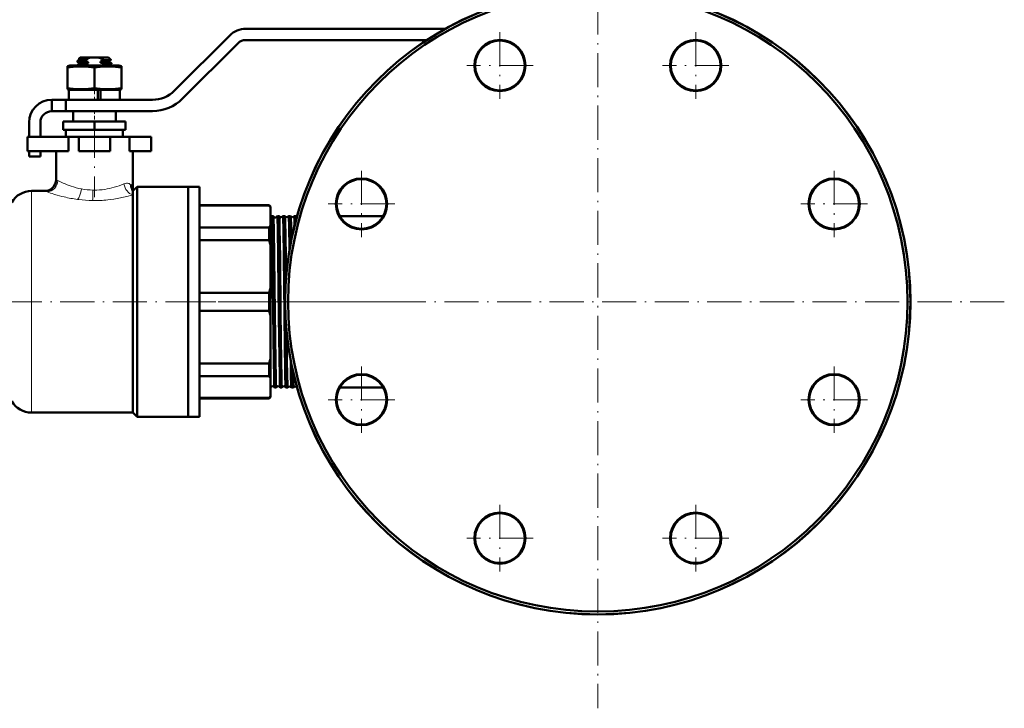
# Model space of a CAD drawing. Extents: x -2073 to 2460, y -1948 to 865.
# Tile 12 of 83: x -1315 to -968, y -559 to -317. Entities that reach past the tile are written whole.
import ezdxf

# ---------------------------------------------------------------- set-up
doc = ezdxf.new("R2010")
doc.units = 0
doc.linetypes.add('DASHDOT', pattern=[18.5, 12, -3, 0.5, -3])

msp = doc.modelspace()

# ---------------------------------------------------------------- linework, layer by layer
at = {"color": 7, "linetype": 'DASHDOT', "lineweight": 18}
for p, q in [((-1111.11, -273.08), (-1111.11, -559.17)), ((-1145.55, -321.27), (-1145.55, -344.67)), ((-1076.67, -321.27), (-1076.67, -344.67)), ((-1133.85, -332.97), (-1157.25, -332.97)), ((-1064.97, -332.97), (-1088.37, -332.97)), ((-1288.26, -353.47), (-1288.26, -379.27)), ((-1194.26, -369.98), (-1194.26, -393.38)), ((-1027.96, -369.98), (-1027.96, -393.38)), ((-1182.56, -381.68), (-1205.96, -381.68)), ((-1016.26, -381.68), (-1039.66, -381.68)), ((-1214.26, -416.12), (-1358.26, -416.12)), ((-968.07, -416.12), (-1254.15, -416.12)), ((-1183.5, -416.12), (-1221.07, -416.12)), ((-1194.26, -438.86), (-1194.26, -462.26)), ((-1027.96, -438.86), (-1027.96, -462.26)), ((-1182.56, -450.56), (-1205.96, -450.56)), ((-1016.26, -450.56), (-1039.66, -450.56)), ((-1145.55, -487.57), (-1145.55, -510.97)), ((-1076.67, -487.57), (-1076.67, -510.97)), ((-1133.85, -499.27), (-1157.25, -499.27)), ((-1064.97, -499.27), (-1088.37, -499.27))]:
    msp.add_line(p, q, dxfattribs=at)
at = {"color": 7, "lineweight": 50}
for p, q in [((-1164.7, -320.02), (-1234.95, -320.02)), ((-1240.6, -322.37), (-1260.04, -341.8)), ((-1257.21, -344.63), (-1237.77, -325.19)), ((-1234.95, -324.02), (-1171.32, -324.02)), ((-1294.26, -331.62), (-1294.26, -331.36)), ((-1294.25, -331.34), (-1293.54, -330.93)), ((-1294.25, -332.84), (-1293.54, -332.44)), ((-1293.56, -332.04), (-1294.24, -331.64)), ((-1293.26, -330.12), (-1293.62, -330.49)), ((-1293.56, -330.54), (-1293.62, -330.5)), ((-1293.56, -330.53), (-1293.56, -330.95)), ((-1293.56, -332.03), (-1293.56, -332.45)), ((-1289.47, -330.12), (-1293.26, -330.12)), ((-1290.4, -330.42), (-1293.05, -330.42)), ((-1291.79, -331.13), (-1291.79, -331.4)), ((-1290.4, -330.42), (-1290.4, -330.68)), ((-1290.4, -331.75), (-1290.4, -332.18)), ((-1289.47, -330.12), (-1287.04, -330.12)), ((-1283.26, -330.12), (-1287.04, -330.12)), ((-1286.12, -330.48), (-1286.12, -330.42)), ((-1285.11, -330.42), (-1286.12, -330.42)), ((-1285.11, -330.42), (-1286.12, -330.48)), ((-1286.12, -330.48), (-1285.87, -330.53)), ((-1286.12, -331.98), (-1286.12, -331.55)), ((-1284.73, -332.6), (-1284.73, -332.33)), ((-1283.26, -330.12), (-1282.42, -330.96)), ((-1282.98, -331.3), (-1282.42, -330.98)), ((-1282.98, -332.8), (-1282.27, -332.39)), ((-1282.96, -331.29), (-1282.96, -331.7)), ((-1282.27, -332.09), (-1282.96, -331.69)), ((-1282.26, -332.37), (-1282.26, -332.11)), ((-1296.86, -333.02), (-1297.76, -333.26)), ((-1297.76, -333.66), (-1297.76, -333.26)), ((-1297.76, -333.66), (-1297.76, -340.89)), ((-1288.26, -333.02), (-1296.86, -333.02)), ((-1294.26, -333.02), (-1294.26, -332.86)), ((-1291.79, -332.63), (-1291.79, -332.9)), ((-1279.66, -333.02), (-1288.26, -333.02)), ((-1288.26, -333.66), (-1288.26, -340.89)), ((-1282.96, -332.79), (-1282.96, -333.02)), ((-1278.76, -333.26), (-1279.66, -333.02)), ((-1278.76, -333.26), (-1278.76, -333.66)), ((-1278.76, -333.66), (-1278.76, -340.89)), ((-1297.76, -340.89), (-1297.76, -341.28)), ((-1297.76, -341.28), (-1296.86, -341.52)), ((-1288.26, -341.52), (-1297.26, -341.52)), ((-1297.26, -341.52), (-1297.26, -345.02)), ((-1287.06, -341.52), (-1288.26, -341.52)), ((-1287.06, -341.52), (-1287.06, -345.02)), ((-1286.06, -341.52), (-1287.06, -341.52)), ((-1286.06, -342.04), (-1286.12, -342.05)), ((-1286.12, -342.48), (-1286.12, -342.05)), ((-1286.12, -342.05), (-1286.06, -342.05)), ((-1286.12, -342.48), (-1286.06, -342.49)), ((-1286.06, -342.48), (-1286.12, -342.48)), ((-1279.26, -341.52), (-1286.06, -341.52)), ((-1286.06, -345.02), (-1286.06, -341.52)), ((-1279.66, -341.52), (-1278.76, -341.28)), ((-1279.26, -341.52), (-1279.26, -345.02)), ((-1278.76, -341.28), (-1278.76, -340.89)), ((-1303.26, -345.02), (-1298.26, -345.02)), ((-1303.26, -349.02), (-1303.26, -345.02)), ((-1267.82, -345.02), (-1298.26, -345.02)), ((-1298.26, -349.02), (-1298.26, -345.02)), ((-1286.06, -343.54), (-1286.12, -343.55)), ((-1286.12, -343.98), (-1286.12, -343.55)), ((-1286.12, -343.55), (-1286.06, -343.55)), ((-1286.12, -343.98), (-1286.06, -343.99)), ((-1286.06, -343.98), (-1286.12, -343.98)), ((-1303.26, -349.02), (-1298.26, -349.02)), ((-1298.26, -349.02), (-1267.82, -349.02)), ((-1295.76, -349.02), (-1295.76, -352.62)), ((-1293.98, -349.02), (-1288.26, -349.02)), ((-1288.26, -349.02), (-1282.54, -349.02)), ((-1280.76, -349.02), (-1280.76, -352.62)), ((-1311.26, -353.02), (-1311.26, -358.12)), ((-1307.26, -358.12), (-1307.26, -353.02)), ((-1288.26, -352.62), (-1299.26, -352.62)), ((-1299.26, -355.62), (-1299.26, -352.62)), ((-1277.26, -352.62), (-1288.26, -352.62)), ((-1288.26, -355.62), (-1288.26, -352.62)), ((-1277.26, -355.62), (-1277.26, -352.62)), ((-1288.26, -355.62), (-1299.26, -355.62)), ((-1298.26, -355.62), (-1298.26, -358.12)), ((-1277.26, -355.62), (-1288.26, -355.62)), ((-1278.26, -358.12), (-1278.26, -355.62)), ((-1311.76, -358.12), (-1297.33, -358.12)), ((-1311.76, -363.12), (-1311.76, -358.12)), ((-1293.76, -358.12), (-1297.33, -358.12)), ((-1297.33, -363.12), (-1297.33, -358.12)), ((-1293.76, -358.12), (-1282.76, -358.12)), ((-1293.76, -363.12), (-1293.76, -358.12)), ((-1275.93, -358.12), (-1282.76, -358.12)), ((-1282.76, -363.12), (-1282.76, -358.12)), ((-1275.93, -363.12), (-1275.93, -358.12)), ((-1275.93, -358.12), (-1268.26, -358.12)), ((-1268.26, -363.12), (-1268.26, -358.12)), ((-1311.76, -363.12), (-1297.33, -363.12)), ((-1311.26, -363.12), (-1311.26, -365.02)), ((-1307.26, -365.02), (-1307.26, -363.12)), ((-1301.76, -363.12), (-1301.76, -373.12)), ((-1293.76, -363.12), (-1282.76, -363.12)), ((-1275.93, -363.12), (-1268.26, -363.12)), ((-1274.76, -363.12), (-1274.76, -377.12)), ((-1311.26, -365.02), (-1307.26, -365.02)), ((-1305.76, -377.12), (-1310.4, -377.12)), ((-1273.26, -375.62), (-1274.76, -377.12)), ((-1274.76, -377.12), (-1274.76, -377.5)), ((-1274.76, -377.5), (-1274.76, -378.45)), ((-1255.26, -375.62), (-1273.26, -375.62)), ((-1273.26, -375.62), (-1273.26, -416.12)), ((-1255.26, -416.12), (-1255.26, -375.62)), ((-1251.26, -375.62), (-1255.26, -375.62)), ((-1255.26, -375.62), (-1255.26, -416.12)), ((-1251.26, -375.62), (-1251.26, -416.12)), ((-1274.76, -378.45), (-1274.76, -455.12)), ((-1251.26, -382.12), (-1226.76, -382.12)), ((-1226.76, -382.28), (-1251.26, -382.28)), ((-1226.76, -382.12), (-1226.76, -382.28)), ((-1226.26, -382.62), (-1226.76, -382.12)), ((-1226.26, -382.99), (-1226.26, -382.62)), ((-1226.26, -389.21), (-1226.26, -382.99)), ((-1225.27, -385.97), (-1225.87, -385.97)), ((-1223.26, -385.97), (-1223.88, -385.97)), ((-1221.24, -385.97), (-1221.9, -385.97)), ((-1219.22, -385.97), (-1219.92, -385.97)), ((-1219.22, -385.98), (-1219.22, -385.97)), ((-1217.94, -385.97), (-1217.94, -385.98)), ((-1217.2, -385.97), (-1217.94, -385.97)), ((-1217.19, -385.98), (-1217.2, -385.97)), ((-1186.63, -385.97), (-1201.88, -385.97)), ((-1251.26, -389.92), (-1226.76, -389.92)), ((-1226.76, -389.92), (-1226.76, -394.46)), ((-1226.26, -396.18), (-1226.26, -389.21)), ((-1226.76, -394.46), (-1251.26, -394.46)), ((-1226.26, -411.19), (-1226.26, -396.18)), ((-1226.26, -416.12), (-1226.26, -411.19)), ((-1251.26, -412.91), (-1226.76, -412.91)), ((-1226.76, -412.91), (-1226.76, -416.12)), ((-1273.26, -416.12), (-1273.26, -456.62)), ((-1255.26, -456.62), (-1255.26, -416.12)), ((-1255.26, -416.12), (-1255.26, -456.62)), ((-1251.26, -416.12), (-1251.26, -456.62)), ((-1226.76, -416.12), (-1226.76, -419.33)), ((-1226.26, -421.05), (-1226.26, -416.12)), ((-1226.76, -419.33), (-1251.26, -419.33)), ((-1226.26, -436.07), (-1226.26, -421.05)), ((-1226.26, -443.04), (-1226.26, -436.07)), ((-1251.26, -437.79), (-1226.76, -437.79)), ((-1226.76, -437.79), (-1226.76, -442.33)), ((-1226.76, -442.33), (-1251.26, -442.33)), ((-1226.26, -449.26), (-1226.26, -443.04)), ((-1224.27, -446.27), (-1224.88, -446.27)), ((-1222.25, -446.27), (-1222.89, -446.27)), ((-1220.23, -446.27), (-1220.91, -446.27)), ((-1220.23, -446.27), (-1220.23, -446.27)), ((-1218.93, -446.27), (-1218.93, -446.27)), ((-1218.21, -446.27), (-1218.93, -446.27)), ((-1218.2, -446.27), (-1218.21, -446.27)), ((-1216.95, -446.27), (-1216.95, -446.27)), ((-1216.93, -446.27), (-1216.95, -446.27)), ((-1186.63, -446.27), (-1201.88, -446.27)), ((-1251.26, -449.97), (-1226.76, -449.97)), ((-1251.26, -450.12), (-1226.76, -450.12)), ((-1226.26, -449.62), (-1226.76, -450.12)), ((-1226.76, -449.97), (-1226.76, -450.12)), ((-1226.26, -449.62), (-1226.26, -449.26)), ((-1310.4, -455.12), (-1274.76, -455.12)), ((-1274.76, -455.12), (-1273.26, -456.62)), ((-1273.26, -456.62), (-1255.26, -456.62)), ((-1251.26, -456.62), (-1255.26, -456.62))]:
    msp.add_line(p, q, dxfattribs=at)
at = {"color": 7, "linetype": 'DASHDOT', "lineweight": 18, "ltscale": 0.019064}
msp.add_line((-1288.26, -332.96), (-1288.26, -333.72), dxfattribs=at)
at = {"color": 7, "linetype": 'DASHDOT', "lineweight": 18, "ltscale": 0.124063}
msp.add_line((-1288.26, -345.44), (-1288.26, -340.47), dxfattribs=at)
at = {"color": 7, "linetype": 'DASHDOT', "lineweight": 18, "ltscale": 0.108015}
msp.add_line((-1288.26, -348.66), (-1288.26, -352.98), dxfattribs=at)
at = {"color": 7, "lineweight": 18}
for p, q in [((-1310.4, -416.12), (-1310.4, -377.12)), ((-1304.92, -377.43), (-1305.76, -377.12)), ((-1304.83, -377.46), (-1304.92, -377.43)), ((-1299.28, -374.33), (-1299.26, -374.33)), ((-1292.85, -376.4), (-1292.83, -376.4)), ((-1284.63, -376.56), (-1284.6, -376.56)), ((-1275.51, -374.91), (-1275.48, -374.94)), ((-1302.25, -378.31), (-1302.54, -378.22)), ((-1293.76, -380.15), (-1294.19, -380.1)), ((-1283.47, -380.24), (-1283.55, -380.24)), ((-1310.4, -455.12), (-1310.4, -416.12))]:
    msp.add_line(p, q, dxfattribs=at)
at = {"color": 7, "linetype": 'DASHDOT', "lineweight": 18, "ltscale": 0.0436}
msp.add_line((-1224.28, -416.12), (-1226.03, -416.12), dxfattribs=at)
at = {"color": 7, "linetype": 'DASHDOT', "lineweight": 18, "ltscale": 0.044443}
msp.add_line((-1222.26, -416.12), (-1224.04, -416.12), dxfattribs=at)
at = {"color": 7, "linetype": 'DASHDOT', "lineweight": 18, "ltscale": 0.045422}
msp.add_line((-1220.24, -416.12), (-1222.06, -416.12), dxfattribs=at)
at = {"color": 7, "linetype": 'DASHDOT', "lineweight": 18, "ltscale": 0.046545}
msp.add_line((-1218.22, -416.12), (-1220.08, -416.12), dxfattribs=at)
at = {"color": 7, "lineweight": 50}
for points in [[(-1291.79, -331.4), (-1293.5, -331.5), (-1294.03, -331.56), (-1294.23, -331.6), (-1294.25, -331.61), (-1294.26, -331.62), (-1294.26, -331.62)], [(-1294.25, -331.34), (-1294.21, -331.33), (-1294.08, -331.3), (-1293.24, -331.22), (-1291.79, -331.13)], [(-1293.05, -330.42), (-1293.54, -330.46), (-1293.61, -330.48), (-1293.62, -330.48), (-1293.62, -330.49)], [(-1293.56, -332.03), (-1293.56, -332.02), (-1293.55, -332.01), (-1293.53, -332), (-1293.32, -331.96), (-1292.83, -331.91), (-1290.4, -331.75)], [(-1293.55, -330.53), (-1293.55, -330.53), (-1293.55, -330.52), (-1293.54, -330.51), (-1293.5, -330.49), (-1293.05, -330.42)], [(-1290.4, -330.68), (-1292.21, -330.78), (-1292.89, -330.83), (-1293.43, -330.9), (-1293.52, -330.92), (-1293.54, -330.94)], [(-1290.4, -332.18), (-1292.56, -332.3), (-1293.15, -332.36), (-1293.48, -332.41), (-1293.54, -332.44)], [(-1286.12, -331.55), (-1284.32, -331.46), (-1283.33, -331.37), (-1283.05, -331.33), (-1282.98, -331.3)], [(-1282.96, -331.7), (-1282.96, -331.7), (-1282.96, -331.71), (-1282.97, -331.71), (-1282.99, -331.72), (-1283.2, -331.77), (-1283.6, -331.81), (-1284.84, -331.9), (-1286.12, -331.98)], [(-1282.42, -330.98), (-1282.45, -330.98), (-1282.56, -331), (-1283.36, -331.05), (-1284.75, -331.11)], [(-1284.73, -332.33), (-1283.01, -332.22), (-1282.48, -332.17), (-1282.28, -332.13), (-1282.27, -332.12), (-1282.26, -332.11), (-1282.26, -332.11), (-1282.26, -332.11)], [(-1282.27, -332.39), (-1282.31, -332.41), (-1282.44, -332.44), (-1283.28, -332.52), (-1284.73, -332.6)], [(-1288.26, -333.66), (-1290.33, -333.4), (-1292.14, -333.28), (-1293.88, -333.28), (-1295.69, -333.4), (-1297.76, -333.66)], [(-1294.25, -332.84), (-1294.21, -332.83), (-1294.08, -332.8), (-1293.24, -332.72), (-1291.79, -332.63)], [(-1291.79, -332.9), (-1293.22, -332.98), (-1293.75, -333.02)], [(-1278.76, -333.66), (-1280.83, -333.4), (-1282.64, -333.28), (-1284.38, -333.28), (-1286.19, -333.4), (-1288.26, -333.66)], [(-1285.5, -333.02), (-1283.81, -332.91), (-1283.14, -332.84), (-1283.01, -332.81), (-1282.98, -332.8)], [(-1288.26, -340.89), (-1290.33, -341.15), (-1292.14, -341.27), (-1293.88, -341.27), (-1295.69, -341.15), (-1297.76, -340.89)], [(-1278.76, -340.89), (-1280.83, -341.15), (-1282.64, -341.27), (-1284.38, -341.27), (-1286.19, -341.15), (-1288.26, -340.89)], [(-1275.48, -374.94), (-1275.19, -375.33), (-1274.97, -375.78), (-1274.83, -376.29), (-1274.78, -376.7), (-1274.76, -377.12)], [(-1225.03, -442.58), (-1225.13, -437.16), (-1225.33, -419.94), (-1225.55, -400.56), (-1225.7, -390.26), (-1225.78, -387.14), (-1225.84, -386.11), (-1225.86, -385.99), (-1225.86, -385.98), (-1225.87, -385.97), (-1225.87, -385.97), (-1225.87, -385.97)], [(-1224.43, -442.58), (-1224.52, -437.18), (-1224.73, -419.98), (-1224.94, -400.56), (-1225.1, -390.23), (-1225.18, -387.14), (-1225.24, -386.16), (-1225.26, -386.02), (-1225.27, -385.98)], [(-1223.05, -442.58), (-1223.17, -435.61), (-1223.33, -421.61), (-1223.56, -400.67), (-1223.71, -390.17), (-1223.8, -387.1), (-1223.85, -386.13), (-1223.87, -386), (-1223.88, -385.98), (-1223.88, -385.98), (-1223.88, -385.97), (-1223.88, -385.97)], [(-1222.41, -442.58), (-1222.51, -437.19), (-1222.71, -419.96), (-1222.93, -400.6), (-1223.09, -390.21), (-1223.17, -387.13), (-1223.22, -386.15), (-1223.24, -386.01), (-1223.25, -385.98)], [(-1221.07, -442.58), (-1221.12, -439.59), (-1221.23, -431.93), (-1221.47, -409.86), (-1221.57, -400.59), (-1221.73, -390.25), (-1221.81, -387.14), (-1221.87, -386.1), (-1221.89, -385.99), (-1221.89, -385.98), (-1221.9, -385.97), (-1221.9, -385.97), (-1221.9, -385.97)], [(-1220.83, -407.79), (-1221.02, -393.05), (-1221.14, -387.58), (-1221.19, -386.38), (-1221.23, -386), (-1221.23, -385.98)], [(-1219.63, -397.92), (-1219.77, -389.03), (-1219.84, -386.77), (-1219.88, -386.18), (-1219.9, -386), (-1219.91, -385.98), (-1219.91, -385.98), (-1219.92, -385.97), (-1219.92, -385.97)], [(-1218.97, -394.39), (-1219.07, -389.16), (-1219.15, -386.66), (-1219.19, -386.09), (-1219.21, -386), (-1219.22, -385.98)], [(-1217.79, -389.17), (-1217.88, -386.49), (-1217.92, -386.03), (-1217.93, -385.99), (-1217.93, -385.98), (-1217.93, -385.98), (-1217.93, -385.97), (-1217.94, -385.97)], [(-1217.13, -386.68), (-1217.17, -386.08), (-1217.19, -386), (-1217.19, -385.98)], [(-1220.39, -442.58), (-1220.5, -436), (-1220.62, -426.83)], [(-1224.89, -446.26), (-1224.9, -446.17), (-1224.94, -445.74), (-1224.97, -444.98), (-1225.03, -442.58)], [(-1224.27, -446.27), (-1224.27, -446.27), (-1224.27, -446.27), (-1224.27, -446.27), (-1224.28, -446.25), (-1224.3, -446.08), (-1224.37, -444.59), (-1224.43, -442.58)], [(-1222.9, -446.26), (-1222.9, -446.25), (-1222.92, -446.18), (-1222.95, -445.75), (-1222.98, -445), (-1223.05, -442.58)], [(-1222.25, -446.27), (-1222.25, -446.27), (-1222.25, -446.27), (-1222.26, -446.27), (-1222.26, -446.25), (-1222.29, -446.08), (-1222.36, -444.59), (-1222.41, -442.58)], [(-1220.91, -446.27), (-1220.92, -446.25), (-1220.93, -446.19), (-1220.97, -445.77), (-1221, -445.01), (-1221.07, -442.58)], [(-1220.23, -446.27), (-1220.23, -446.27), (-1220.24, -446.27), (-1220.24, -446.27), (-1220.24, -446.25), (-1220.27, -446.08), (-1220.34, -444.59), (-1220.39, -442.58)], [(-1218.93, -446.27), (-1218.94, -446.25), (-1218.95, -446.19), (-1218.98, -445.78), (-1219.02, -445.02), (-1219.08, -442.58)], [(-1218.21, -446.27), (-1218.21, -446.27), (-1218.21, -446.27), (-1218.22, -446.27), (-1218.22, -446.25), (-1218.25, -446.04), (-1218.33, -444.25), (-1218.37, -442.58)], [(-1216.95, -446.27), (-1216.96, -446.26), (-1216.96, -446.24), (-1216.98, -446.09)]]:
    msp.add_lwpolyline(points, dxfattribs=at)
at = {"color": 7, "lineweight": 18}
for points in [[(-1277.84, -374.59), (-1277.39, -374.44), (-1276.96, -374.37), (-1276.56, -374.39), (-1276.29, -374.45), (-1276.03, -374.54), (-1275.75, -374.7), (-1275.51, -374.91)], [(-1274.76, -378.45), (-1276.32, -378.89), (-1278.03, -379.31), (-1279.71, -379.67), (-1281.47, -379.97), (-1283.47, -380.24)]]:
    msp.add_lwpolyline(points, dxfattribs=at)
at = {"color": 7, "lineweight": 50}
for centre, radius in [((-1111.11, -416.12), 110.03), ((-1111.11, -416.12), 110), ((-1111.11, -416.12), 109), ((-1145.55, -332.97), 9), ((-1145.55, -332.97), 8.75), ((-1076.67, -332.97), 9), ((-1076.67, -332.97), 8.75), ((-1194.26, -381.68), 9), ((-1194.26, -381.68), 8.75), ((-1027.96, -381.68), 9), ((-1027.96, -381.68), 8.75), ((-1194.26, -450.56), 9), ((-1194.26, -450.56), 8.75), ((-1027.96, -450.56), 9), ((-1027.96, -450.56), 8.75), ((-1145.55, -499.27), 9), ((-1145.55, -499.27), 8.75), ((-1076.67, -499.27), 9), ((-1076.67, -499.27), 8.75)]:
    msp.add_circle(centre, radius, dxfattribs=at)
for centre, radius, start, end in [((-1234.95, -328.02), 8, 90, 135), ((-1234.95, -328.02), 4, 90, 135), ((-1294.24, -331.36), 0.0203, 109.9063, 167.2623), ((-1294.23, -331.62), 0.0248, 192.3602, 250.3641), ((-1293.62, -330.49), 0.00746, 137.0131, 258.8467), ((-1285.78, -347.13), 17.08, 105.6584, 110.5823), ((-1287.77, -318.48), 13.53, 252.6988, 258.7974), ((-1285.78, -348.63), 17.08, 105.6584, 110.5823), ((-1287.87, -336.61), 6.68, 103.8972, 112.2168), ((-1288.65, -336.61), 6.68, 67.7832, 76.1028), ((-1290.4, -316.03), 16.1, 285.4046, 290.5381), ((-1288.57, -344.67), 12.93, 72.6833, 79.0623), ((-1290.5, -317.21), 16.43, 285.8665, 290.5815), ((-1294.29, -266.91), 64.18, 277.5336, 278.223), ((-1290.38, -340.6), 11.03, 59.3221, 65.8829), ((-1282.42, -330.97), 0.00656, 271.1593, 39.6335), ((-1282.28, -332.11), 0.0203, 12.7377, 70.0937), ((-1282.28, -332.37), 0.0248, 289.6359, 347.6398), ((-1294.24, -332.86), 0.0203, 109.9063, 167.2623), ((-1287.15, -317.79), 15.81, 252.9195, 254.5489), ((-1076.67, -332.97), 8.75, 179.993, 185.625), ((-1267.82, -334.02), 11, 270, 315), ((-1303.26, -353.02), 8, 90, 180), ((-1267.82, -334.02), 15, 270, 315), ((-1303.26, -353.02), 4, 90, 180), ((-1305.76, -373.12), 4, 270, 360), ((-1310.4, -385.12), 8, 90, 150), ((-1234.45, -388.2), 9.71, 32.4772, 37.6198), ((-1226.57, -385.74), 0.735, 295.1987, 340.2383), ((-1225.86, -385.99), 0.0179, 119.249, 174.5097), ((-1225.28, -385.99), 0.0138, 9.0517, 66.2202), ((-1224.58, -385.7), 0.743, 202.6128, 277.4365), ((-1224.58, -385.7), 0.741, 277.182, 337.4568), ((-1223.88, -385.99), 0.0135, 114.0766, 171.0228), ((-1223.26, -385.98), 0.0111, 12.714, 70.4662), ((-1222.58, -385.66), 0.744, 205.3957, 277.4047), ((-1222.58, -385.66), 0.742, 277.2119, 334.6773), ((-1221.9, -385.98), 0.0108, 109.6891, 167.1976), ((-1221.24, -385.98), 0.00911, 17.0492, 74.5309), ((-1220.58, -385.63), 0.744, 208.2695, 277.3846), ((-1220.58, -385.63), 0.743, 277.2322, 331.7869), ((-1219.91, -385.98), 0.00891, 106.1125, 163.0129), ((-1218.58, -385.59), 0.745, 211.272, 277.3683), ((-1218.58, -385.59), 0.743, 277.2458, 328.7874), ((-1216.58, -385.56), 0.741, 214.3111, 236.6498), ((-1234.45, -383.99), 9.71, 322.3802, 327.5228), ((-1260.17, -405.1), 35.06, 14.7323, 17.6624), ((-1260.17, -402.28), 35.06, 342.3376, 345.2677), ((-1260.17, -429.97), 35.06, 14.7323, 17.6624), ((-1260.17, -427.15), 35.06, 342.3376, 345.2677), ((-398.74, -425.71), 820.52, 180.77422, 181.17853), ((-1234.45, -448.25), 9.71, 32.4772, 37.6198), ((-706.09, -431.33), 512.41, 181.0232, 181.2587), ((-1225.58, -446.53), 0.743, 88.8673, 156.1532), ((-1225.58, -446.53), 0.742, 21.2428, 89.119), ((-1224.87, -446.26), 0.0155, 187.1199, 243.4704), ((-1224.27, -446.26), 0.0123, 291.5728, 349.086), ((-1223.58, -446.57), 0.742, 88.8614, 156.0408), ((-1223.58, -446.57), 0.742, 23.9478, 89.0908), ((-1222.89, -446.26), 0.012, 190.7934, 248.1986), ((-1222.25, -446.26), 0.0102, 287.9033, 345.4564), ((-1221.58, -446.6), 0.743, 88.8904, 153.1901), ((-1221.58, -446.6), 0.743, 26.7816, 89.0659), ((-1220.9, -446.26), 0.00976, 194.7595, 252.2813), ((-1219.58, -446.64), 0.744, 88.9096, 150.2603), ((-1219.58, -446.64), 0.744, 29.7238, 89.0488), ((-1217.58, -446.67), 0.744, 88.9255, 147.1993), ((-1217.58, -446.67), 0.744, 32.794, 89.0315), ((-1234.45, -444.05), 9.71, 322.3802, 327.5228), ((-1310.4, -447.12), 8, 210, 270), ((-1145.55, -499.27), 8.75, 179.9931, 185.625)]:
    msp.add_arc(centre, radius, start, end, dxfattribs=at)
at = {"color": 7, "lineweight": 18}
for centre, radius, start, end in [((-1294.84, -360.87), 14.07, 240.5599, 243.5271), ((-1282.83, -336.9), 40.88, 243.4383, 246.284), ((-1282.88, -315.07), 66.14, 250.6172, 252.704), ((-1285.81, -344.09), 33.11, 246.0145, 251.2602), ((-1287.46, -349.05), 27.87, 251.2071, 258.8605), ((-1288.3, -352.46), 24.36, 259.2698, 268.9287), ((-1288.21, -351.14), 25.69, 268.7901, 269.8962), ((-1288.15, -353.1), 23.73, 269.7459, 278.5489), ((-1286.11, -325.3), 55.41, 253.0625, 256.6919), ((-1287.5, -331.43), 49.12, 256.6244, 262.172), ((-1288.26, -336.33), 44.17, 262.8469, 269.1715), ((-1288.24, -336.54), 43.96, 269.1384, 276.1259)]:
    msp.add_arc(centre, radius, start, end, dxfattribs=at)
for centre, major_axis, ratio, start_param, end_param in [((-1304.92, -373.46), (-1.46, -3.73), 0.945613, 0.39171, 1.924602), ((-1294.19, -376.4), (-0.59, -3.96), 0.335677, 0.418583, 1.620882), ((-1288.9, -376.84), (-0.07, -4), 0.036759, 0.419142, 1.571398), ((-1268.1, -300.32), (-26.27, -75.47), 0.479604, 0.250036, 0.408154), ((-1274.76, -374.59), (1.24, -3.8), 0.75544, 4.471603, 5.876861), ((-1271.73, -374.91), (-2.44, -3.17), 0.915708, 5.326005, 6.056427)]:
    msp.add_ellipse(centre, major_axis=major_axis, ratio=ratio, start_param=start_param, end_param=end_param, dxfattribs=at)

doc.saveas('drawing.dxf')
